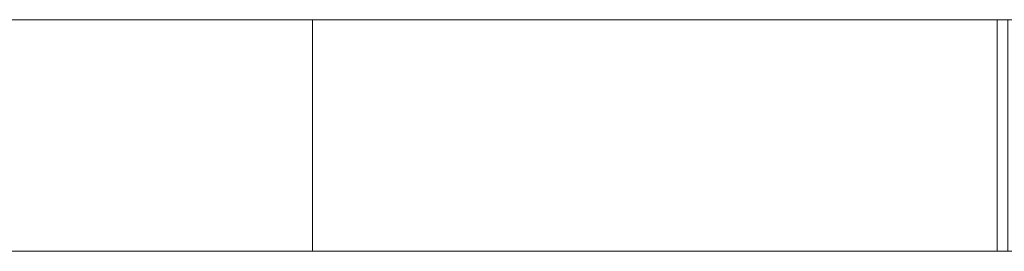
# Model space of a CAD drawing. Header units: millimetres. Extents: x -211 to 218, y -248 to 286.
# Tile 31 of 214: x -158 to -133, y -73 to -67. Entities that reach past the tile are written whole.
import ezdxf

# ---------------------------------------------------------------- set-up
doc = ezdxf.new("R2010")
doc.units = ezdxf.units.MM
doc.header["$LTSCALE"] = 25.4
doc.layers.add('None', color=7, linetype='Continuous', lineweight=9)

msp = doc.modelspace()

# ---------------------------------------------------------------- linework, layer by layer
at = {"layer": 'None', "color": 7, "linetype": 'Continuous', "lineweight": 9}
for points, invisible_edges in [([(-132.99, -67.059, 17.451), (-150.708, -67.059, -8.667), (-160.45, -67.059, 4.046), (-160.184, -67.059, 20.895)], 15), ([(-160.45, -67.059, 4.046), (-150.708, -67.059, -8.667), (-158.949, -67.059, -7.049)], 9), ([(-160.184, -67.059, 20.895), (-132.99, -67.059, 17.452), (-132.99, -67.059, 17.451)], 8), ([(-129.636, -67.059, -12.435), (-150.708, -67.059, -8.667), (-132.717, -67.059, -2.382), (-127.017, -67.059, -2.382)], 10), ([(-132.99, -67.059, 17.451), (-132.717, -67.059, 17.423), (-132.717, -67.059, -2.382), (-150.708, -67.059, -8.667)], 12), ([(-160.184, -73.059, 20.895), (-160.45, -73.059, 4.046), (-150.708, -73.059, -8.667), (-132.99, -73.059, 17.451)], 15), ([(-158.949, -73.059, -7.049), (-150.708, -73.059, -8.667), (-160.45, -73.059, 4.046)], 10), ([(-132.99, -73.059, 17.451), (-132.99, -73.059, 17.452), (-160.184, -73.059, 20.895)], 8), ([(-150.708, -73.059, -8.667), (-132.717, -73.059, -2.382), (-132.717, -73.059, 17.423), (-132.99, -73.059, 17.451)], 9), ([(-127.017, -73.059, -2.382), (-132.717, -73.059, -2.382), (-150.708, -73.059, -8.667), (-129.636, -73.059, -12.435)], 10)]:
    msp.add_3dface(points, dxfattribs=dict(at, invisible_edges=invisible_edges))
for points in [[(-160.184, -67.059, 20.895), (-160.184, -73.059, 20.895), (-132.99, -73.059, 17.452), (-132.99, -67.059, 17.452)], [(-150.708, -67.059, -8.667), (-150.708, -73.059, -8.667), (-158.949, -73.059, -7.049), (-158.949, -67.059, -7.049)], [(-129.636, -67.059, -12.435), (-129.636, -73.059, -12.435), (-150.708, -73.059, -8.667), (-150.708, -67.059, -8.667)], [(-132.99, -67.059, 17.452), (-132.99, -73.059, 17.452), (-132.99, -73.059, 17.451), (-132.99, -67.059, 17.451)], [(-132.99, -67.059, 17.451), (-132.99, -73.059, 17.451), (-132.717, -73.059, 17.423), (-132.717, -67.059, 17.423)]]:
    msp.add_3dface(points, dxfattribs=at)

doc.saveas('drawing.dxf')
